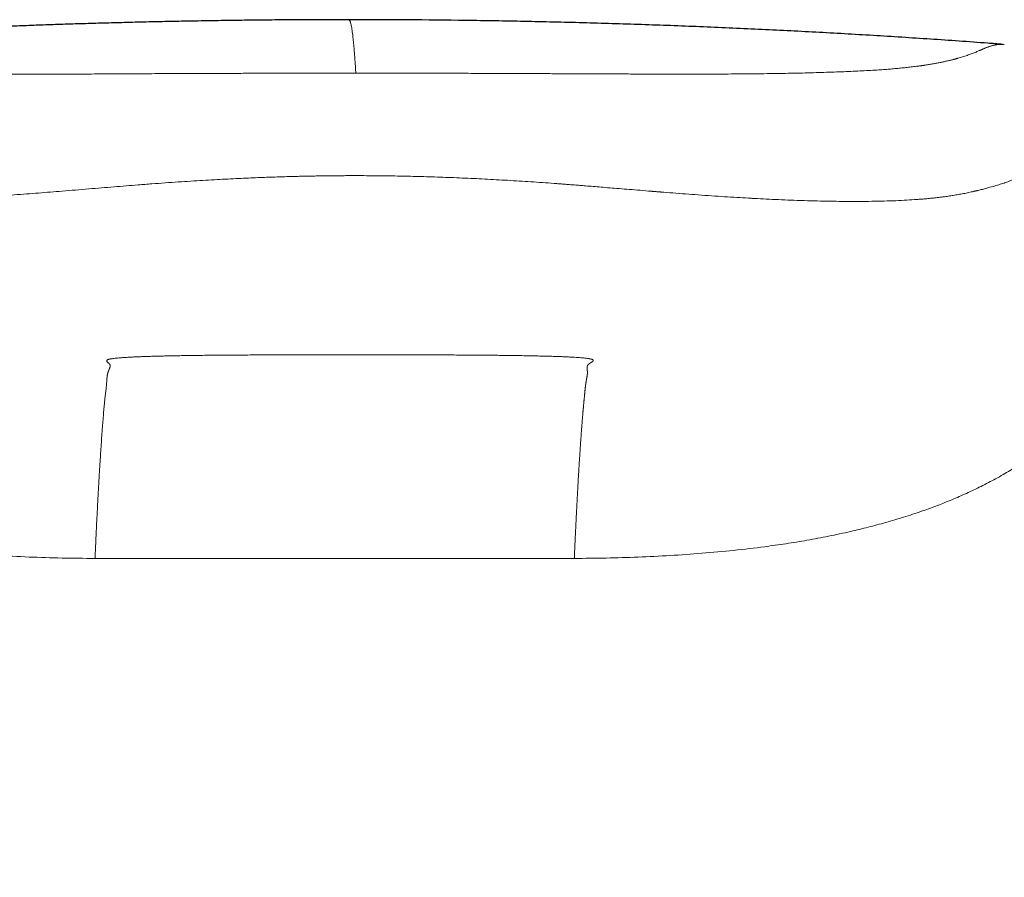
# Model space of a CAD drawing. Header units: millimetres. Extents: x 8 to 650, y 12 to 477.
# Tile 37 of 43: x 334 to 353, y 460 to 477. Entities that reach past the tile are written whole.
import ezdxf

# ---------------------------------------------------------------- set-up
doc = ezdxf.new("R2010")
doc.units = ezdxf.units.MM

msp = doc.modelspace()

# ---------------------------------------------------------------- linework, layer by layer
at = {"color": 8, "linetype": 'Continuous', "lineweight": 0}
for q in [(335.058, 466.032), (344.513, 466.032)]:
    msp.add_line((339.786, 466.032), q, dxfattribs=at)
at = {"color": 7, "linetype": 'Continuous', "lineweight": 30}
for points, knots in [([(340.064, 476.661), (339.93, 476.661), (339.628, 476.661), (339.163, 476.659), (338.672, 476.656), (338.19, 476.651), (337.721, 476.645), (337.265, 476.638), (336.821, 476.63), (336.386, 476.622), (335.959, 476.612), (335.538, 476.601), (335.125, 476.59), (334.721, 476.578), (334.328, 476.565), (333.945, 476.552), (333.571, 476.538), (333.208, 476.524), (332.855, 476.509), (332.511, 476.494), (332.178, 476.479), (331.855, 476.464), (331.542, 476.449), (331.238, 476.434), (330.953, 476.419), (330.685, 476.404), (330.433, 476.39), (330.19, 476.376), (329.955, 476.363), (329.729, 476.349), (329.532, 476.337), (329.364, 476.327), (329.222, 476.318), (329.086, 476.309), (328.957, 476.301), (328.836, 476.293), (328.722, 476.286), (328.613, 476.278), (328.508, 476.271), (328.41, 476.265), (328.321, 476.259), (328.241, 476.253), (328.173, 476.248), (328.117, 476.244), (328.069, 476.241), (328.022, 476.238), (327.975, 476.235), (327.926, 476.231), (327.878, 476.228), (327.832, 476.224), (327.787, 476.221), (327.74, 476.218), (327.689, 476.214), (327.631, 476.21), (327.563, 476.205), (327.485, 476.199), (327.396, 476.193), (327.299, 476.186), (327.203, 476.178), (327.14, 476.174), (327.112, 476.172)], [0, 0, 0, 0, 0.031001, 0.06964, 0.107514, 0.144622, 0.180966, 0.215915, 0.250127, 0.283599, 0.316333, 0.348974, 0.380846, 0.411949, 0.442282, 0.471847, 0.500643, 0.52867, 0.555928, 0.582418, 0.60814, 0.633094, 0.65728, 0.680698, 0.70335, 0.72344, 0.742887, 0.76169, 0.77985, 0.797367, 0.814243, 0.825581, 0.83661, 0.847217, 0.857229, 0.866645, 0.875466, 0.88369, 0.892048, 0.899685, 0.906601, 0.912796, 0.918269, 0.92228, 0.925869, 0.929445, 0.933079, 0.936886, 0.940899, 0.944196, 0.947621, 0.951172, 0.955079, 0.959575, 0.964658, 0.970836, 0.977706, 0.985268, 0.993522, 1, 1, 1, 1]), ([(352.962, 476.174), (352.864, 476.182), (352.39, 476.219), (351.538, 476.277), (350.408, 476.35), (349.277, 476.414), (348.138, 476.472), (346.991, 476.522), (345.837, 476.565), (344.682, 476.6), (343.527, 476.627), (342.373, 476.647), (341.218, 476.659), (340.448, 476.66), (340.064, 476.661)], [0, 0, 0, 0, 0.022856, 0.110607, 0.198353, 0.286091, 0.373821, 0.463329, 0.552823, 0.6423, 0.731759, 0.821197, 0.910611, 1, 1, 1, 1])]:
    msp.add_open_spline(points, degree=3, knots=knots, dxfattribs=at)
at = {"color": 8, "linetype": 'Continuous', "lineweight": 0}
for points, knots in [([(340.064, 476.66), (340.065, 476.66), (340.069, 476.661), (340.076, 476.655), (340.084, 476.642), (340.092, 476.623), (340.101, 476.597), (340.109, 476.565), (340.117, 476.525), (340.125, 476.478), (340.133, 476.423), (340.141, 476.36), (340.149, 476.289), (340.157, 476.211), (340.165, 476.126), (340.173, 476.035), (340.18, 475.939), (340.188, 475.835), (340.195, 475.725), (340.201, 475.645), (340.203, 475.606)], [0, 0, 0, 0, 0.032442, 0.090426, 0.148397, 0.206355, 0.264297, 0.322224, 0.380134, 0.438029, 0.495908, 0.553772, 0.611623, 0.669466, 0.727303, 0.781834, 0.836366, 0.890902, 0.945446, 1, 1, 1, 1]), ([(340.203, 475.606), (340.2, 475.606), (340.192, 475.606), (340.178, 475.606), (340.16, 475.606), (340.134, 475.606), (340.1, 475.606), (340.057, 475.606), (340.002, 475.606), (339.934, 475.606), (339.853, 475.606), (339.761, 475.606), (339.658, 475.605), (339.548, 475.605), (339.43, 475.605), (339.306, 475.605), (339.172, 475.605), (339.029, 475.605), (338.877, 475.605), (338.719, 475.604), (338.556, 475.604), (338.388, 475.604), (338.211, 475.603), (338.026, 475.603), (337.829, 475.602), (337.62, 475.601), (337.398, 475.601), (337.167, 475.6), (336.928, 475.599), (336.68, 475.598), (336.428, 475.597), (336.174, 475.596), (335.917, 475.594), (335.652, 475.593), (335.381, 475.592), (335.121, 475.59), (334.875, 475.589), (334.643, 475.589), (334.407, 475.588), (334.166, 475.587), (333.921, 475.587), (333.673, 475.587), (333.421, 475.587), (333.176, 475.588), (332.938, 475.589), (332.707, 475.59), (332.475, 475.592), (332.243, 475.594), (332.01, 475.597), (331.777, 475.601), (331.554, 475.605), (331.339, 475.61), (331.134, 475.615), (330.932, 475.621), (330.732, 475.628), (330.551, 475.634), (330.387, 475.641), (330.239, 475.648), (330.095, 475.655), (329.954, 475.663), (329.815, 475.672), (329.678, 475.681), (329.543, 475.692), (329.413, 475.703), (329.29, 475.715), (329.174, 475.727), (329.066, 475.74), (328.966, 475.753), (328.873, 475.767), (328.785, 475.78), (328.702, 475.794), (328.619, 475.808), (328.536, 475.824), (328.453, 475.841), (328.376, 475.858), (328.303, 475.875), (328.235, 475.892), (328.167, 475.91), (328.1, 475.929), (328.035, 475.948), (327.974, 475.967), (327.914, 475.986), (327.855, 476.006), (327.798, 476.027), (327.746, 476.046), (327.697, 476.064), (327.65, 476.081), (327.602, 476.099), (327.551, 476.115), (327.498, 476.13), (327.446, 476.144), (327.395, 476.155), (327.344, 476.163), (327.293, 476.17), (327.253, 476.173), (327.223, 476.174), (327.203, 476.174), (327.184, 476.175), (327.164, 476.174), (327.145, 476.174), (327.127, 476.173), (327.116, 476.172), (327.112, 476.172)], [0, 0, 0, 0, 0.000382, 0.000924, 0.001627, 0.00249, 0.003892, 0.005579, 0.007552, 0.010297, 0.013453, 0.017022, 0.021002, 0.025395, 0.029866, 0.034697, 0.039886, 0.045434, 0.05134, 0.057605, 0.06384, 0.070393, 0.077264, 0.084451, 0.091955, 0.100258, 0.108915, 0.117924, 0.127283, 0.136991, 0.147045, 0.15684, 0.166944, 0.177361, 0.188096, 0.199155, 0.208189, 0.217438, 0.22691, 0.236603, 0.246513, 0.256631, 0.26695, 0.277462, 0.287061, 0.296807, 0.306703, 0.316759, 0.326985, 0.337392, 0.347991, 0.357591, 0.367324, 0.377177, 0.387136, 0.397196, 0.405173, 0.413215, 0.421323, 0.429506, 0.437772, 0.446643, 0.455645, 0.464802, 0.474085, 0.483443, 0.49286, 0.501797, 0.510795, 0.519861, 0.529003, 0.538227, 0.5493, 0.560501, 0.571831, 0.58329, 0.594874, 0.606575, 0.620501, 0.634558, 0.648741, 0.663056, 0.680282, 0.69772, 0.71538, 0.733261, 0.751362, 0.769682, 0.792357, 0.815355, 0.838675, 0.862322, 0.886294, 0.910592, 0.935217, 0.944785, 0.9544, 0.964064, 0.973777, 0.983537, 0.993346, 1, 1, 1, 1]), ([(340.203, 475.606), (340.344, 475.606), (340.624, 475.606), (341.045, 475.605), (341.466, 475.605), (341.885, 475.604), (342.318, 475.603), (342.764, 475.602), (343.205, 475.6), (343.507, 475.599), (343.672, 475.598), (343.717, 475.598), (343.762, 475.598), (343.807, 475.598), (343.852, 475.597), (343.898, 475.597), (344.04, 475.596), (344.278, 475.595), (344.607, 475.594), (344.928, 475.592), (345.24, 475.591), (345.544, 475.59), (345.838, 475.588), (346.127, 475.588), (346.41, 475.587), (346.686, 475.587), (346.924, 475.587), (347.125, 475.587), (347.286, 475.588), (347.396, 475.588), (347.456, 475.589), (347.474, 475.589), (347.493, 475.589), (347.511, 475.589), (347.53, 475.589), (347.631, 475.59), (347.811, 475.591), (348.067, 475.593), (348.315, 475.596), (348.556, 475.6), (348.788, 475.604), (349.012, 475.609), (349.229, 475.614), (349.437, 475.621), (349.638, 475.627), (349.83, 475.635), (350.015, 475.643), (350.192, 475.651), (350.36, 475.661), (350.51, 475.67), (350.641, 475.679), (350.757, 475.688), (350.869, 475.698), (350.977, 475.708), (351.084, 475.719), (351.189, 475.731), (351.265, 475.741), (351.311, 475.747), (351.331, 475.75), (351.35, 475.752), (351.37, 475.755), (351.389, 475.758), (351.407, 475.76), (351.426, 475.763), (351.465, 475.769), (351.524, 475.778), (351.6, 475.791), (351.672, 475.805), (351.743, 475.818), (351.81, 475.833), (351.875, 475.847), (351.925, 475.859), (351.963, 475.868), (351.986, 475.874), (352.007, 475.88), (352.026, 475.885), (352.044, 475.89), (352.062, 475.895), (352.09, 475.903), (352.128, 475.914), (352.175, 475.928), (352.22, 475.943), (352.263, 475.958), (352.305, 475.972), (352.345, 475.987), (352.384, 476.002), (352.421, 476.016), (352.456, 476.031), (352.487, 476.044), (352.51, 476.054), (352.522, 476.059), (352.526, 476.061), (352.527, 476.061), (352.528, 476.062), (352.529, 476.062), (352.533, 476.064), (352.54, 476.067), (352.551, 476.072), (352.563, 476.077), (352.575, 476.082), (352.59, 476.089), (352.606, 476.095), (352.624, 476.103), (352.643, 476.11), (352.662, 476.117), (352.681, 476.125), (352.701, 476.131), (352.722, 476.138), (352.741, 476.144), (352.761, 476.149), (352.775, 476.153), (352.784, 476.155), (352.788, 476.156), (352.792, 476.157), (352.797, 476.158), (352.801, 476.159), (352.804, 476.159), (352.813, 476.161), (352.828, 476.164), (352.849, 476.167), (352.87, 476.17), (352.892, 476.172), (352.914, 476.174), (352.936, 476.174), (352.957, 476.174), (352.977, 476.174), (352.99, 476.173), (352.996, 476.172)], [0, 0, 0, 0, 0.016477, 0.032933, 0.049373, 0.065803, 0.082227, 0.100292, 0.118362, 0.134273, 0.13606, 0.137847, 0.139634, 0.141421, 0.143209, 0.144996, 0.146784, 0.160166, 0.173246, 0.186026, 0.198511, 0.210704, 0.22261, 0.234235, 0.24588, 0.25724, 0.268319, 0.275481, 0.282526, 0.28863, 0.289423, 0.290214, 0.291004, 0.291793, 0.29258, 0.293365, 0.304734, 0.315921, 0.326936, 0.337791, 0.348497, 0.359065, 0.369508, 0.379838, 0.390069, 0.400214, 0.410286, 0.4203, 0.430271, 0.440211, 0.448, 0.455888, 0.463885, 0.471999, 0.480238, 0.489458, 0.498849, 0.500715, 0.502589, 0.504469, 0.506356, 0.508251, 0.510154, 0.512063, 0.513981, 0.522419, 0.5311, 0.540028, 0.549209, 0.558645, 0.56834, 0.578298, 0.582764, 0.587281, 0.590681, 0.594044, 0.59745, 0.600899, 0.604392, 0.614222, 0.624384, 0.635035, 0.646031, 0.657373, 0.669062, 0.6811, 0.693487, 0.706225, 0.719313, 0.729859, 0.734568, 0.735064, 0.735499, 0.735934, 0.736372, 0.736811, 0.741353, 0.746057, 0.75187, 0.757912, 0.764185, 0.772946, 0.78212, 0.791707, 0.801707, 0.81212, 0.822946, 0.834186, 0.845839, 0.856436, 0.867353, 0.869848, 0.872359, 0.874886, 0.877429, 0.879989, 0.882075, 0.883645, 0.89587, 0.90842, 0.921296, 0.934498, 0.948026, 0.961879, 0.975239, 0.988889, 1, 1, 1, 1]), ([(323.384, 471.672), (323.386, 471.675), (323.39, 471.682), (323.396, 471.693), (323.403, 471.706), (323.411, 471.719), (323.419, 471.733), (323.428, 471.749), (323.438, 471.766), (323.448, 471.783), (323.459, 471.802), (323.471, 471.822), (323.483, 471.843), (323.497, 471.865), (323.511, 471.888), (323.525, 471.913), (323.54, 471.937), (323.556, 471.963), (323.573, 471.99), (323.589, 472.017), (323.607, 472.044), (323.624, 472.072), (323.642, 472.1), (323.661, 472.13), (323.68, 472.159), (323.7, 472.189), (323.72, 472.219), (323.74, 472.249), (323.76, 472.28), (323.781, 472.311), (323.804, 472.343), (323.828, 472.378), (323.853, 472.414), (323.88, 472.451), (323.906, 472.488), (323.934, 472.526), (323.962, 472.564), (323.991, 472.603), (324.022, 472.642), (324.054, 472.683), (324.087, 472.725), (324.121, 472.767), (324.156, 472.81), (324.191, 472.852), (324.227, 472.894), (324.263, 472.935), (324.298, 472.976), (324.335, 473.016), (324.372, 473.056), (324.41, 473.096), (324.449, 473.136), (324.488, 473.176), (324.528, 473.215), (324.569, 473.254), (324.61, 473.293), (324.652, 473.331), (324.694, 473.368), (324.736, 473.405), (324.78, 473.441), (324.825, 473.478), (324.87, 473.513), (324.916, 473.549), (324.963, 473.583), (325.011, 473.616), (325.058, 473.648), (325.107, 473.679), (325.156, 473.709), (325.206, 473.738), (325.257, 473.766), (325.309, 473.792), (325.363, 473.816), (325.417, 473.839), (325.473, 473.859), (325.529, 473.878), (325.571, 473.89), (325.598, 473.896), (325.609, 473.899), (325.62, 473.901), (325.631, 473.904), (325.643, 473.906), (325.654, 473.909), (325.671, 473.912), (325.695, 473.916), (325.734, 473.922), (325.78, 473.927), (325.832, 473.93), (325.883, 473.931), (325.931, 473.93), (325.98, 473.927), (326.031, 473.921), (326.086, 473.913), (326.143, 473.901), (326.201, 473.886), (326.26, 473.868), (326.319, 473.849), (326.376, 473.827), (326.432, 473.804), (326.486, 473.78), (326.542, 473.753), (326.602, 473.724), (326.668, 473.693), (326.739, 473.659), (326.813, 473.626), (326.888, 473.593), (326.961, 473.563), (327.041, 473.532), (327.126, 473.5), (327.219, 473.468), (327.321, 473.434), (327.423, 473.402), (327.527, 473.372), (327.63, 473.344), (327.74, 473.316), (327.858, 473.289), (327.976, 473.264), (328.091, 473.241), (328.202, 473.22), (328.32, 473.201), (328.444, 473.182), (328.577, 473.164), (328.719, 473.146), (328.868, 473.131), (329.022, 473.118), (329.178, 473.107), (329.338, 473.098), (329.509, 473.09), (329.694, 473.084), (329.892, 473.079), (330.092, 473.076), (330.297, 473.075), (330.504, 473.076), (330.715, 473.078), (330.926, 473.081), (331.138, 473.086), (331.349, 473.092), (331.558, 473.099), (331.765, 473.107), (331.972, 473.116), (332.197, 473.126), (332.439, 473.139), (332.699, 473.154), (332.956, 473.17), (333.211, 473.187), (333.46, 473.205), (333.704, 473.223), (333.943, 473.241), (334.177, 473.26), (334.42, 473.28), (334.671, 473.3), (334.931, 473.322), (335.184, 473.343), (335.43, 473.363), (335.671, 473.383), (335.92, 473.402), (336.177, 473.422), (336.441, 473.442), (336.697, 473.459), (336.944, 473.476), (337.182, 473.49), (337.409, 473.503), (337.626, 473.515), (337.835, 473.526), (338.033, 473.535), (338.221, 473.543), (338.398, 473.55), (338.567, 473.556), (338.728, 473.561), (338.88, 473.565), (339.022, 473.569), (339.154, 473.572), (339.275, 473.575), (339.389, 473.577), (339.496, 473.579), (339.597, 473.58), (339.693, 473.581), (339.782, 473.582), (339.864, 473.583), (339.937, 473.583), (340.001, 473.584), (340.057, 473.584), (340.105, 473.584), (340.144, 473.584), (340.174, 473.584), (340.195, 473.584), (340.208, 473.584), (340.213, 473.584)], [0, 0, 0, 0, 0.001274, 0.002705, 0.004291, 0.006034, 0.007933, 0.00995, 0.012117, 0.014435, 0.016904, 0.019572, 0.022397, 0.025377, 0.028514, 0.031806, 0.035192, 0.038729, 0.042415, 0.046253, 0.050039, 0.053961, 0.05802, 0.062214, 0.066544, 0.07101, 0.075345, 0.079801, 0.084378, 0.089076, 0.093895, 0.099416, 0.105087, 0.110909, 0.116882, 0.123005, 0.129279, 0.135703, 0.142278, 0.149441, 0.156775, 0.16428, 0.171955, 0.179802, 0.187819, 0.195534, 0.203401, 0.21142, 0.219591, 0.227914, 0.236389, 0.245016, 0.253795, 0.262726, 0.27181, 0.280879, 0.290096, 0.299459, 0.30897, 0.318804, 0.328792, 0.338932, 0.349224, 0.359669, 0.370077, 0.380632, 0.391334, 0.402184, 0.413408, 0.424787, 0.436323, 0.448014, 0.459864, 0.47187, 0.484032, 0.486373, 0.488709, 0.491038, 0.493363, 0.495681, 0.497994, 0.500301, 0.506616, 0.512888, 0.523979, 0.534932, 0.544595, 0.55415, 0.563597, 0.572937, 0.583918, 0.594747, 0.605422, 0.615942, 0.626308, 0.636531, 0.645191, 0.653765, 0.662261, 0.670685, 0.679044, 0.687345, 0.695592, 0.702032, 0.708438, 0.714811, 0.721152, 0.727462, 0.733745, 0.740004, 0.745057, 0.750096, 0.755124, 0.760145, 0.765166, 0.769115, 0.773073, 0.777044, 0.781034, 0.785031, 0.789244, 0.793401, 0.797494, 0.801519, 0.805479, 0.809384, 0.813928, 0.818414, 0.822844, 0.827218, 0.831615, 0.835951, 0.840224, 0.844432, 0.84857, 0.852568, 0.856503, 0.860378, 0.864194, 0.868985, 0.873688, 0.8783, 0.882818, 0.887239, 0.891482, 0.895626, 0.899667, 0.903603, 0.908156, 0.91257, 0.916854, 0.921014, 0.925053, 0.928978, 0.933541, 0.937949, 0.942206, 0.946311, 0.950264, 0.954, 0.957591, 0.961036, 0.964336, 0.96738, 0.97029, 0.973064, 0.975704, 0.978209, 0.980579, 0.982689, 0.984679, 0.986549, 0.988299, 0.989928, 0.991532, 0.992999, 0.994329, 0.995524, 0.996581, 0.997503, 0.998288, 0.998937, 0.999399, 0.999753, 1, 1, 1, 1]), ([(356.184, 471.672), (356.182, 471.676), (356.179, 471.685), (356.172, 471.699), (356.165, 471.715), (356.158, 471.732), (356.149, 471.751), (356.14, 471.771), (356.131, 471.792), (356.121, 471.814), (356.11, 471.837), (356.099, 471.861), (356.086, 471.888), (356.072, 471.918), (356.057, 471.949), (356.041, 471.982), (356.024, 472.017), (356.007, 472.053), (355.988, 472.09), (355.97, 472.128), (355.951, 472.165), (355.931, 472.203), (355.911, 472.241), (355.891, 472.28), (355.87, 472.32), (355.852, 472.353), (355.839, 472.378), (355.83, 472.393), (355.822, 472.408), (355.814, 472.422), (355.806, 472.436), (355.798, 472.451), (355.79, 472.465), (355.778, 472.486), (355.763, 472.512), (355.745, 472.545), (355.725, 472.579), (355.703, 472.615), (355.681, 472.653), (355.658, 472.691), (355.634, 472.73), (355.609, 472.77), (355.582, 472.812), (355.554, 472.855), (355.525, 472.898), (355.495, 472.942), (355.465, 472.986), (355.434, 473.029), (355.404, 473.07), (355.375, 473.109), (355.354, 473.138), (355.34, 473.155), (355.335, 473.161), (355.331, 473.166), (355.328, 473.171), (355.325, 473.175), (355.321, 473.179), (355.313, 473.189), (355.278, 473.233), (355.217, 473.307), (355.139, 473.396), (355.066, 473.474), (354.997, 473.542), (354.95, 473.586), (354.925, 473.608), (354.921, 473.611), (354.918, 473.614), (354.914, 473.617), (354.911, 473.62), (354.907, 473.624), (354.903, 473.627), (354.89, 473.638), (354.87, 473.655), (354.843, 473.677), (354.816, 473.699), (354.788, 473.72), (354.759, 473.74), (354.732, 473.759), (354.705, 473.776), (354.68, 473.792), (354.655, 473.807), (354.632, 473.82), (354.609, 473.832), (354.587, 473.843), (354.565, 473.853), (354.545, 473.863), (354.525, 473.871), (354.508, 473.878), (354.493, 473.883), (354.482, 473.887), (354.474, 473.89), (354.47, 473.891), (354.469, 473.892), (354.468, 473.892), (354.468, 473.892), (354.467, 473.893), (354.466, 473.893), (354.465, 473.893), (354.452, 473.897), (354.427, 473.905), (354.39, 473.913), (354.354, 473.92), (354.318, 473.926), (354.283, 473.929), (354.248, 473.93), (354.213, 473.93), (354.179, 473.929), (354.146, 473.926), (354.112, 473.921), (354.08, 473.915), (354.047, 473.908), (354.023, 473.902), (354.007, 473.897), (353.999, 473.895), (353.991, 473.892), (353.983, 473.89), (353.974, 473.887), (353.965, 473.884), (353.948, 473.878), (353.925, 473.869), (353.894, 473.857), (353.861, 473.843), (353.827, 473.827), (353.793, 473.811), (353.759, 473.793), (353.73, 473.777), (353.703, 473.763), (353.681, 473.751), (353.658, 473.737), (353.633, 473.723), (353.605, 473.708), (353.571, 473.689), (353.527, 473.666), (353.472, 473.638), (353.41, 473.607), (353.352, 473.581), (353.303, 473.559), (353.265, 473.543), (353.225, 473.527), (353.183, 473.51), (353.138, 473.492), (353.09, 473.474), (353.026, 473.451), (352.942, 473.422), (352.834, 473.388), (352.729, 473.358), (352.631, 473.331), (352.546, 473.309), (352.483, 473.294), (352.448, 473.285), (352.437, 473.283), (352.425, 473.28), (352.414, 473.278), (352.403, 473.275), (352.363, 473.266), (352.294, 473.251), (352.193, 473.23), (352.092, 473.212), (351.992, 473.195), (351.892, 473.179), (351.803, 473.167), (351.723, 473.157), (351.653, 473.149), (351.581, 473.141), (351.507, 473.133), (351.432, 473.126), (351.354, 473.12), (351.236, 473.111), (351.072, 473.1), (350.856, 473.09), (350.626, 473.082), (350.382, 473.077), (350.125, 473.075), (349.869, 473.075), (349.616, 473.078), (349.368, 473.083), (349.111, 473.089), (348.855, 473.098), (348.603, 473.108), (348.364, 473.118), (348.195, 473.127), (348.1, 473.132), (348.07, 473.133), (348.04, 473.135), (348.01, 473.137), (347.98, 473.138), (347.883, 473.144), (347.716, 473.153), (347.473, 473.169), (347.218, 473.186), (346.963, 473.204), (346.707, 473.223), (346.463, 473.242), (346.292, 473.255), (346.199, 473.263), (346.176, 473.265), (346.152, 473.267), (346.129, 473.269), (346.105, 473.27), (346.082, 473.272), (346.058, 473.274), (345.968, 473.282), (345.815, 473.294), (345.603, 473.312), (345.404, 473.328), (345.218, 473.343), (345.046, 473.357), (344.887, 473.37), (344.747, 473.382), (344.624, 473.391), (344.519, 473.4), (344.425, 473.407), (344.339, 473.414), (344.262, 473.42), (344.198, 473.425), (344.154, 473.429), (344.13, 473.43), (344.121, 473.431), (344.118, 473.431), (344.116, 473.432), (344.115, 473.432), (344.115, 473.432), (344.115, 473.432), (344.115, 473.432), (343.962, 473.443), (343.657, 473.464), (343.201, 473.492), (342.75, 473.517), (342.305, 473.538), (341.869, 473.555), (341.443, 473.568), (341.026, 473.577), (340.617, 473.583), (340.347, 473.584), (340.213, 473.584)], [0, 0, 0, 0, 0.0015986, 0.0034126, 0.0054418, 0.0076862, 0.0101458, 0.0128206, 0.0155394, 0.0184494, 0.0215505, 0.0248427, 0.0283258, 0.0324442, 0.036801, 0.041396, 0.0462292, 0.0513004, 0.0566096, 0.0621566, 0.0674502, 0.0729435, 0.0786362, 0.0845283, 0.0906194, 0.0969094, 0.0996104, 0.1020403, 0.1042176, 0.1064383, 0.1087024, 0.1110099, 0.1133606, 0.1157547, 0.1209112, 0.1262576, 0.1317936, 0.1379351, 0.1442938, 0.1508695, 0.1576624, 0.1646724, 0.1723449, 0.1802621, 0.1884244, 0.1968323, 0.2054861, 0.2143866, 0.2224232, 0.2306504, 0.2390676, 0.2406761, 0.2421054, 0.2430294, 0.2439532, 0.2448767, 0.2457999, 0.2467228, 0.2517942, 0.2750725, 0.2981597, 0.3175982, 0.3369052, 0.356087, 0.3570762, 0.3580652, 0.3590538, 0.3600421, 0.3610301, 0.3620178, 0.3630613, 0.364419, 0.3728191, 0.3801236, 0.3872433, 0.3954778, 0.4034495, 0.4111583, 0.4184138, 0.4254195, 0.4321756, 0.4386822, 0.4449403, 0.450951, 0.456715, 0.462377, 0.4677803, 0.4729256, 0.4761803, 0.4793229, 0.4819956, 0.4822534, 0.4825104, 0.4827666, 0.4830219, 0.4832763, 0.48353, 0.4837828, 0.4840347, 0.493784, 0.5033531, 0.5127435, 0.5219536, 0.5309805, 0.5396657, 0.5481697, 0.5564909, 0.5646274, 0.572578, 0.5803415, 0.5879175, 0.5953068, 0.5971354, 0.5989522, 0.6007574, 0.6025508, 0.6043325, 0.6063843, 0.6088087, 0.6153562, 0.6217286, 0.628884, 0.6358065, 0.6424969, 0.6489557, 0.6551838, 0.6591373, 0.6629928, 0.6667805, 0.6707909, 0.6748888, 0.6790747, 0.6855195, 0.6921654, 0.6990154, 0.7060735, 0.7093116, 0.7125932, 0.7159191, 0.7192899, 0.7227062, 0.7261667, 0.7296692, 0.7360085, 0.7423201, 0.7485939, 0.7527099, 0.7568042, 0.7603879, 0.7608559, 0.7613235, 0.7617908, 0.7622578, 0.7627244, 0.7631907, 0.7671485, 0.7709288, 0.7745336, 0.7779655, 0.7812267, 0.7843368, 0.786421, 0.7885091, 0.7906012, 0.7926977, 0.7947989, 0.7969052, 0.7990167, 0.8042314, 0.8095572, 0.8149963, 0.820551, 0.8262226, 0.8320118, 0.8369657, 0.8420019, 0.8471194, 0.8523161, 0.8569527, 0.8616472, 0.8658279, 0.8663789, 0.8669308, 0.8674835, 0.8680371, 0.8685916, 0.8691469, 0.8733662, 0.8777538, 0.8823124, 0.8870451, 0.8913563, 0.8958069, 0.8998404, 0.9002425, 0.9006457, 0.9010499, 0.9014552, 0.9018617, 0.9022691, 0.9026777, 0.9030873, 0.9069373, 0.910559, 0.9139506, 0.9171103, 0.9200362, 0.9227268, 0.9251804, 0.9271318, 0.9289, 0.9304842, 0.9318837, 0.9332313, 0.9343459, 0.9351337, 0.935423, 0.9355392, 0.9355881, 0.9356093, 0.9356185, 0.9356225, 0.9356243, 0.9356251, 0.9356257, 0.9433152, 0.950894, 0.9583566, 0.9656982, 0.972915, 0.979878, 0.9867146, 0.9934226, 1, 1, 1, 1]), ([(335.058, 466.032), (334.841, 466.034), (334.407, 466.038), (333.756, 466.058), (333.106, 466.09), (332.456, 466.137), (331.808, 466.199), (331.232, 466.271), (330.728, 466.346), (330.296, 466.42), (329.865, 466.504), (329.437, 466.601), (329.012, 466.709), (328.591, 466.832), (328.203, 466.961), (327.848, 467.092), (327.525, 467.224), (327.207, 467.367), (326.894, 467.523), (326.588, 467.69), (326.289, 467.87), (325.999, 468.064), (325.718, 468.27), (325.447, 468.491), (325.189, 468.726), (324.945, 468.975), (324.714, 469.237), (324.497, 469.51), (324.295, 469.794), (324.107, 470.088), (323.934, 470.391), (323.776, 470.702), (323.632, 471.02), (323.501, 471.343), (323.425, 471.563), (323.386, 471.673)], [0, 0, 0, 0, 0.046669, 0.093341, 0.140011, 0.186676, 0.233339, 0.280006, 0.311436, 0.342868, 0.374297, 0.405725, 0.437155, 0.468583, 0.50001, 0.525012, 0.550014, 0.575012, 0.600012, 0.625015, 0.650016, 0.675013, 0.700011, 0.72501, 0.750008, 0.775007, 0.800006, 0.825005, 0.850005, 0.875003, 0.899998, 0.924996, 0.95, 0.975002, 1, 1, 1, 1]), ([(344.513, 466.032), (344.724, 466.034), (345.144, 466.038), (345.774, 466.057), (346.403, 466.087), (347.031, 466.131), (347.654, 466.188), (348.205, 466.253), (348.687, 466.321), (349.107, 466.39), (349.534, 466.47), (349.878, 466.544), (350.138, 466.605), (350.311, 466.648), (350.485, 466.693), (350.66, 466.741), (350.835, 466.792), (351.011, 466.845), (351.187, 466.902), (351.399, 466.974), (351.646, 467.063), (351.929, 467.175), (352.215, 467.299), (352.503, 467.435), (352.792, 467.584), (353.065, 467.739), (353.318, 467.895), (353.545, 468.046), (353.759, 468.201), (353.929, 468.333), (354.06, 468.441), (354.156, 468.524), (354.249, 468.606), (354.338, 468.689), (354.424, 468.771), (354.538, 468.885), (354.676, 469.031), (354.834, 469.212), (354.982, 469.395), (355.121, 469.578), (355.25, 469.762), (355.371, 469.945), (355.504, 470.16), (355.647, 470.413), (355.797, 470.709), (355.938, 471.018), (356.069, 471.34), (356.146, 471.56), (356.184, 471.672)], [0, 0, 0, 0, 0.045237, 0.090427, 0.135554, 0.180608, 0.225581, 0.270053, 0.299884, 0.330368, 0.361512, 0.393325, 0.406008, 0.418792, 0.431677, 0.44466, 0.457742, 0.470922, 0.484199, 0.497574, 0.518906, 0.54073, 0.563054, 0.58589, 0.609232, 0.633067, 0.653336, 0.672919, 0.691818, 0.710034, 0.719306, 0.728394, 0.737298, 0.746019, 0.754559, 0.762919, 0.780531, 0.797766, 0.814626, 0.831111, 0.847218, 0.862946, 0.878289, 0.901577, 0.925403, 0.949755, 0.97462, 1, 1, 1, 1]), ([(335.058, 466.032), (335.059, 466.04), (335.059, 466.057), (335.06, 466.083), (335.062, 466.11), (335.063, 466.139), (335.064, 466.169), (335.066, 466.2), (335.067, 466.232), (335.068, 466.264), (335.07, 466.297), (335.072, 466.332), (335.073, 466.369), (335.075, 466.409), (335.077, 466.451), (335.079, 466.495), (335.081, 466.54), (335.083, 466.586), (335.086, 466.633), (335.088, 466.682), (335.09, 466.73), (335.093, 466.777), (335.095, 466.824), (335.097, 466.871), (335.1, 466.919), (335.102, 466.968), (335.105, 467.021), (335.108, 467.077), (335.111, 467.138), (335.115, 467.199), (335.118, 467.259), (335.121, 467.318), (335.124, 467.375), (335.127, 467.433), (335.131, 467.491), (335.134, 467.549), (335.137, 467.609), (335.141, 467.668), (335.144, 467.724), (335.147, 467.766), (335.148, 467.79), (335.149, 467.798), (335.149, 467.8), (335.149, 467.802), (335.149, 467.803), (335.149, 467.805), (335.15, 467.821), (335.152, 467.861), (335.158, 467.946), (335.165, 468.053), (335.172, 468.172), (335.181, 468.306), (335.192, 468.457), (335.204, 468.621), (335.216, 468.776), (335.228, 468.923), (335.238, 469.028), (335.244, 469.098), (335.248, 469.136), (335.252, 469.174), (335.256, 469.211), (335.26, 469.247), (335.264, 469.282), (335.269, 469.316), (335.273, 469.349), (335.276, 469.382), (335.28, 469.416), (335.283, 469.449), (335.286, 469.482), (335.289, 469.514), (335.29, 469.537), (335.292, 469.553), (335.292, 469.561), (335.293, 469.568), (335.293, 469.576), (335.294, 469.584), (335.294, 469.592), (335.295, 469.601), (335.296, 469.612), (335.297, 469.623), (335.298, 469.633), (335.3, 469.643), (335.301, 469.653), (335.303, 469.662), (335.305, 469.67), (335.307, 469.679), (335.309, 469.687), (335.311, 469.696), (335.314, 469.704), (335.317, 469.714), (335.321, 469.723), (335.325, 469.733), (335.328, 469.741), (335.331, 469.748), (335.333, 469.753), (335.335, 469.758), (335.337, 469.763), (335.339, 469.768), (335.341, 469.772), (335.343, 469.777), (335.345, 469.783), (335.348, 469.79), (335.35, 469.796), (335.352, 469.801), (335.353, 469.806), (335.354, 469.809), (335.355, 469.812), (335.355, 469.813), (335.355, 469.814), (335.355, 469.814), (335.355, 469.814), (335.355, 469.815), (335.356, 469.818), (335.356, 469.824), (335.356, 469.833), (335.355, 469.842), (335.353, 469.85), (335.349, 469.858), (335.345, 469.866), (335.339, 469.873), (335.331, 469.881), (335.323, 469.889), (335.313, 469.898), (335.301, 469.907), (335.295, 469.914), (335.292, 469.918), (335.292, 469.919), (335.291, 469.92), (335.29, 469.921), (335.29, 469.923), (335.289, 469.924), (335.288, 469.927), (335.287, 469.932), (335.29, 469.939), (335.296, 469.945), (335.306, 469.951), (335.318, 469.956), (335.329, 469.96), (335.337, 469.962), (335.341, 469.963), (335.345, 469.964), (335.349, 469.965), (335.353, 469.966), (335.357, 469.967), (335.369, 469.969), (335.392, 469.973), (335.43, 469.978), (335.474, 469.983), (335.518, 469.988), (335.56, 469.991), (335.598, 469.994), (335.638, 469.997), (335.68, 469.999), (335.733, 470.002), (335.796, 470.006), (335.872, 470.009), (335.953, 470.012), (336.039, 470.015), (336.13, 470.018), (336.225, 470.021), (336.325, 470.024), (336.436, 470.026), (336.559, 470.029), (336.695, 470.031), (336.836, 470.034), (336.984, 470.036), (337.137, 470.038), (337.296, 470.04), (337.46, 470.041), (337.629, 470.043), (337.803, 470.044), (337.981, 470.045), (338.164, 470.046), (338.351, 470.047), (338.542, 470.048), (338.728, 470.049), (338.908, 470.049), (339.081, 470.05), (339.254, 470.05), (339.428, 470.05), (339.603, 470.051), (339.753, 470.051), (339.86, 470.051), (339.909, 470.051), (339.927, 470.051), (339.933, 470.051), (339.939, 470.051), (339.945, 470.051), (339.95, 470.051), (339.972, 470.051), (340.006, 470.051), (340.05, 470.051), (340.082, 470.051), (340.105, 470.051), (340.119, 470.051), (340.127, 470.051), (340.131, 470.051), (340.132, 470.051), (340.133, 470.051), (340.133, 470.051), (340.133, 470.051)], [0, 0, 0, 0, 0.003061, 0.006308, 0.009742, 0.013362, 0.017168, 0.021161, 0.025096, 0.029197, 0.033463, 0.037896, 0.042493, 0.04782, 0.053354, 0.059093, 0.065039, 0.071191, 0.07755, 0.084115, 0.090886, 0.097115, 0.103508, 0.110067, 0.11679, 0.123678, 0.130731, 0.139256, 0.148009, 0.156991, 0.166203, 0.174621, 0.183222, 0.192005, 0.200971, 0.21012, 0.219451, 0.228965, 0.238662, 0.246419, 0.249868, 0.2502, 0.250494, 0.250787, 0.25108, 0.251373, 0.251666, 0.258806, 0.271554, 0.294319, 0.314645, 0.334972, 0.367968, 0.400965, 0.433962, 0.466959, 0.499956, 0.509755, 0.519554, 0.529353, 0.539152, 0.548952, 0.558751, 0.568197, 0.577589, 0.58764, 0.597906, 0.608389, 0.619089, 0.629677, 0.639943, 0.642702, 0.645462, 0.648221, 0.65098, 0.65374, 0.656546, 0.659684, 0.663877, 0.667927, 0.671836, 0.675603, 0.679301, 0.682851, 0.686254, 0.689447, 0.692741, 0.696235, 0.699929, 0.703742, 0.707746, 0.711942, 0.716329, 0.718361, 0.720683, 0.722984, 0.725209, 0.727358, 0.72943, 0.731426, 0.734735, 0.737811, 0.740652, 0.743259, 0.74536, 0.74728, 0.74882, 0.749011, 0.7492, 0.749386, 0.74957, 0.749752, 0.749931, 0.754609, 0.759188, 0.763668, 0.768049, 0.772332, 0.776517, 0.780603, 0.784838, 0.789939, 0.795148, 0.800411, 0.80721, 0.807962, 0.808712, 0.809459, 0.810204, 0.810947, 0.811687, 0.812426, 0.817373, 0.822131, 0.826701, 0.831086, 0.834791, 0.838355, 0.839136, 0.83991, 0.840677, 0.841437, 0.84219, 0.842936, 0.843675, 0.848126, 0.852543, 0.856931, 0.861297, 0.864031, 0.86676, 0.869485, 0.872206, 0.874926, 0.878934, 0.882906, 0.886845, 0.890756, 0.894645, 0.898515, 0.902372, 0.90622, 0.910751, 0.915244, 0.91971, 0.924156, 0.928593, 0.933029, 0.937474, 0.941912, 0.946345, 0.950782, 0.955232, 0.959701, 0.964199, 0.968733, 0.97267, 0.976583, 0.980478, 0.98436, 0.988261, 0.992179, 0.994362, 0.995328, 0.995454, 0.995581, 0.995708, 0.995835, 0.995961, 0.996088, 0.997262, 0.998226, 0.998982, 0.999411, 0.999724, 0.999919, 0.999973, 0.99999, 0.999996, 1, 1, 1, 1]), ([(340.133, 470.051), (340.201, 470.051), (340.335, 470.051), (340.537, 470.051), (340.738, 470.051), (340.938, 470.05), (341.137, 470.05), (341.335, 470.049), (341.532, 470.049), (341.725, 470.048), (341.915, 470.047), (342.1, 470.046), (342.281, 470.045), (342.457, 470.044), (342.629, 470.043), (342.789, 470.041), (342.937, 470.04), (343.074, 470.038), (343.206, 470.037), (343.334, 470.035), (343.458, 470.033), (343.577, 470.031), (343.692, 470.029), (343.8, 470.026), (343.904, 470.024), (344.001, 470.021), (344.094, 470.019), (344.182, 470.016), (344.265, 470.013), (344.343, 470.009), (344.416, 470.006), (344.487, 470.002), (344.553, 469.998), (344.615, 469.994), (344.67, 469.989), (344.717, 469.985), (344.756, 469.98), (344.78, 469.977), (344.794, 469.975), (344.801, 469.974), (344.807, 469.973), (344.813, 469.972), (344.818, 469.97), (344.824, 469.969), (344.835, 469.967), (344.851, 469.963), (344.867, 469.957), (344.878, 469.951), (344.884, 469.946), (344.886, 469.942), (344.887, 469.939), (344.887, 469.936), (344.886, 469.934), (344.885, 469.931), (344.883, 469.928), (344.881, 469.925), (344.878, 469.922), (344.874, 469.918), (344.869, 469.914), (344.864, 469.91), (344.859, 469.907), (344.856, 469.905), (344.852, 469.902), (344.848, 469.9), (344.836, 469.892), (344.823, 469.884), (344.81, 469.875), (344.805, 469.872), (344.802, 469.869), (344.798, 469.866), (344.795, 469.863), (344.792, 469.86), (344.789, 469.857), (344.785, 469.852), (344.78, 469.846), (344.776, 469.839), (344.772, 469.831), (344.769, 469.823), (344.768, 469.818), (344.767, 469.815), (344.767, 469.814), (344.767, 469.813), (344.767, 469.813), (344.767, 469.812), (344.767, 469.81), (344.766, 469.807), (344.766, 469.803), (344.766, 469.797), (344.766, 469.791), (344.766, 469.785), (344.766, 469.778), (344.766, 469.771), (344.767, 469.763), (344.768, 469.755), (344.769, 469.747), (344.77, 469.739), (344.77, 469.732), (344.771, 469.723), (344.771, 469.714), (344.772, 469.704), (344.772, 469.694), (344.772, 469.685), (344.771, 469.677), (344.77, 469.669), (344.77, 469.661), (344.769, 469.653), (344.768, 469.644), (344.766, 469.635), (344.765, 469.627), (344.764, 469.62), (344.763, 469.614), (344.762, 469.608), (344.761, 469.601), (344.759, 469.595), (344.758, 469.589), (344.757, 469.583), (344.754, 469.565), (344.75, 469.543), (344.746, 469.519), (344.744, 469.509), (344.743, 469.505), (344.743, 469.504), (344.743, 469.503), (344.743, 469.502), (344.742, 469.501), (344.742, 469.499), (344.741, 469.495), (344.741, 469.49), (344.74, 469.484), (344.739, 469.477), (344.738, 469.469), (344.737, 469.461), (344.736, 469.452), (344.734, 469.442), (344.733, 469.431), (344.732, 469.419), (344.73, 469.407), (344.729, 469.393), (344.727, 469.38), (344.726, 469.365), (344.724, 469.35), (344.723, 469.334), (344.722, 469.32), (344.72, 469.308), (344.72, 469.3), (344.719, 469.296), (344.719, 469.294), (344.719, 469.293), (344.719, 469.292), (344.719, 469.291), (344.719, 469.29), (344.718, 469.284), (344.717, 469.274), (344.716, 469.26), (344.715, 469.246), (344.713, 469.232), (344.712, 469.218), (344.71, 469.203), (344.709, 469.188), (344.707, 469.172), (344.706, 469.155), (344.704, 469.138), (344.702, 469.121), (344.701, 469.104), (344.699, 469.087), (344.698, 469.074), (344.697, 469.066), (344.697, 469.064), (344.697, 469.063), (344.697, 469.062), (344.697, 469.061), (344.697, 469.06), (344.697, 469.06), (344.696, 469.058), (344.696, 469.055), (344.696, 469.05), (344.695, 469.045), (344.695, 469.039), (344.694, 469.032), (344.693, 469.024), (344.692, 469.014), (344.692, 469.004), (344.69, 468.992), (344.689, 468.98), (344.688, 468.966), (344.687, 468.952), (344.685, 468.936), (344.684, 468.92), (344.683, 468.902), (344.681, 468.883), (344.679, 468.863), (344.677, 468.841), (344.675, 468.818), (344.674, 468.794), (344.671, 468.769), (344.669, 468.743), (344.667, 468.716), (344.665, 468.688), (344.663, 468.659), (344.66, 468.629), (344.658, 468.597), (344.655, 468.564), (344.653, 468.53), (344.65, 468.497), (344.648, 468.462), (344.645, 468.427), (344.643, 468.39), (344.64, 468.352), (344.637, 468.313), (344.634, 468.272), (344.632, 468.23), (344.629, 468.186), (344.626, 468.141), (344.623, 468.094), (344.62, 468.048), (344.617, 468.002), (344.614, 467.957), (344.611, 467.921), (344.61, 467.893), (344.609, 467.874), (344.607, 467.855), (344.606, 467.836), (344.605, 467.816), (344.603, 467.782), (344.6, 467.733), (344.596, 467.669), (344.592, 467.605), (344.589, 467.543), (344.585, 467.48), (344.582, 467.419), (344.578, 467.36), (344.575, 467.304), (344.572, 467.25), (344.569, 467.196), (344.567, 467.144), (344.564, 467.092), (344.561, 467.042), (344.559, 466.992), (344.556, 466.943), (344.554, 466.895), (344.551, 466.848), (344.549, 466.803), (344.547, 466.759), (344.545, 466.717), (344.543, 466.677), (344.541, 466.638), (344.539, 466.6), (344.537, 466.563), (344.535, 466.526), (344.534, 466.49), (344.532, 466.456), (344.53, 466.422), (344.529, 466.39), (344.528, 466.359), (344.526, 466.329), (344.525, 466.299), (344.523, 466.269), (344.522, 466.241), (344.521, 466.215), (344.52, 466.191), (344.519, 466.169), (344.518, 466.149), (344.517, 466.13), (344.516, 466.113), (344.516, 466.097), (344.515, 466.083), (344.515, 466.071), (344.514, 466.06), (344.514, 466.051), (344.514, 466.043), (344.513, 466.037), (344.513, 466.033), (344.513, 466.032)], [0, 0, 0, 0, 0.004475, 0.00894, 0.013403, 0.017873, 0.022358, 0.026866, 0.031406, 0.035931, 0.040422, 0.044886, 0.049331, 0.053765, 0.058197, 0.062636, 0.066487, 0.070332, 0.074177, 0.078027, 0.081889, 0.085768, 0.089671, 0.093604, 0.09743, 0.101265, 0.105114, 0.108982, 0.112873, 0.116793, 0.120744, 0.124732, 0.129049, 0.133372, 0.137707, 0.14206, 0.145909, 0.149779, 0.150651, 0.151524, 0.152399, 0.153275, 0.154153, 0.155032, 0.155912, 0.16006, 0.164411, 0.168969, 0.173735, 0.175666, 0.177629, 0.179625, 0.181655, 0.183717, 0.185813, 0.187714, 0.189306, 0.191842, 0.194568, 0.197483, 0.198924, 0.200406, 0.201931, 0.2034, 0.204721, 0.216522, 0.2184, 0.219993, 0.221575, 0.223196, 0.224858, 0.22656, 0.228303, 0.230085, 0.233951, 0.237993, 0.242212, 0.245893, 0.249699, 0.250162, 0.250488, 0.250818, 0.251153, 0.251493, 0.251838, 0.253529, 0.255988, 0.258644, 0.261498, 0.26446, 0.267609, 0.270944, 0.274466, 0.278174, 0.281904, 0.285284, 0.288563, 0.291744, 0.296114, 0.30028, 0.304244, 0.308003, 0.31156, 0.314426, 0.317421, 0.320565, 0.323856, 0.327295, 0.330881, 0.333064, 0.335298, 0.337583, 0.33992, 0.342308, 0.344571, 0.346624, 0.348676, 0.363574, 0.370128, 0.373012, 0.37339, 0.373768, 0.374145, 0.374523, 0.374901, 0.375093, 0.37663, 0.378399, 0.380399, 0.382631, 0.385094, 0.387789, 0.390715, 0.393872, 0.397261, 0.400881, 0.404733, 0.408816, 0.412878, 0.417146, 0.421619, 0.426298, 0.431183, 0.434002, 0.436886, 0.437519, 0.437829, 0.438141, 0.438454, 0.438768, 0.439083, 0.4394, 0.443474, 0.447288, 0.45127, 0.454967, 0.458796, 0.462759, 0.466855, 0.471085, 0.475448, 0.479944, 0.484573, 0.488757, 0.493045, 0.496903, 0.498626, 0.49882, 0.499015, 0.499209, 0.499404, 0.499599, 0.499795, 0.49999, 0.500952, 0.502094, 0.503417, 0.504921, 0.506606, 0.508471, 0.510794, 0.513347, 0.516131, 0.519145, 0.52239, 0.5258, 0.529433, 0.533288, 0.537366, 0.541755, 0.546376, 0.551229, 0.556313, 0.561628, 0.567174, 0.572952, 0.578657, 0.584571, 0.590694, 0.597026, 0.603567, 0.610317, 0.617276, 0.623838, 0.630576, 0.63749, 0.644579, 0.651844, 0.659284, 0.6669, 0.674691, 0.682658, 0.690801, 0.699119, 0.707613, 0.715232, 0.722988, 0.73088, 0.734017, 0.737175, 0.740355, 0.743555, 0.746777, 0.750019, 0.760598, 0.770949, 0.781072, 0.790967, 0.800633, 0.810072, 0.819282, 0.827524, 0.835574, 0.843433, 0.851099, 0.858575, 0.865858, 0.872949, 0.879849, 0.886557, 0.893074, 0.899398, 0.905531, 0.911138, 0.916574, 0.92184, 0.926935, 0.93186, 0.936768, 0.941495, 0.94604, 0.950403, 0.954584, 0.958583, 0.9624, 0.966389, 0.970157, 0.973706, 0.977034, 0.980142, 0.982883, 0.985426, 0.987772, 0.98992, 0.991871, 0.993624, 0.99518, 0.996539, 0.9977, 0.998664, 0.999431, 1, 1, 1, 1]), ([(320.726, 466.896), (320.695, 466.788), (320.632, 466.571), (320.539, 466.246), (320.448, 465.923), (320.359, 465.601), (320.272, 465.28), (320.187, 464.96), (320.101, 464.631), (320.016, 464.294), (319.93, 463.947), (319.848, 463.603), (319.769, 463.261), (319.692, 462.915), (319.617, 462.564), (319.545, 462.209), (319.478, 461.857), (319.416, 461.509), (319.359, 461.163), (319.308, 460.827), (319.263, 460.501), (319.225, 460.185), (319.191, 459.872), (319.164, 459.562), (319.142, 459.249), (319.126, 458.935), (319.116, 458.618), (319.114, 458.305), (319.12, 457.996), (319.133, 457.692), (319.153, 457.399), (319.181, 457.115), (319.216, 456.842), (319.258, 456.572), (319.308, 456.307), (319.365, 456.055), (319.427, 455.815), (319.493, 455.587), (319.567, 455.363), (319.648, 455.143), (319.736, 454.928), (319.831, 454.717), (319.937, 454.503), (320.055, 454.288), (320.184, 454.072), (320.323, 453.862), (320.469, 453.658), (320.62, 453.466), (320.774, 453.285), (320.93, 453.115), (321.092, 452.951), (321.262, 452.793), (321.439, 452.64), (321.623, 452.492), (321.808, 452.355), (321.994, 452.226), (322.181, 452.107), (322.372, 451.991), (322.569, 451.881), (322.771, 451.775), (322.984, 451.67), (323.208, 451.567), (323.445, 451.466), (323.686, 451.371), (323.933, 451.28), (324.185, 451.194), (324.441, 451.113), (324.711, 451.034), (324.995, 450.957), (325.292, 450.883), (325.595, 450.815), (325.903, 450.751), (326.221, 450.691), (326.551, 450.634), (326.891, 450.582), (327.236, 450.533), (327.586, 450.489), (327.939, 450.448), (328.289, 450.412), (328.635, 450.38), (328.978, 450.351), (329.324, 450.324), (329.672, 450.3), (330.03, 450.278), (330.397, 450.257), (330.775, 450.237), (331.154, 450.22), (331.536, 450.204), (331.92, 450.19), (332.329, 450.177), (332.763, 450.165), (333.222, 450.155), (333.684, 450.145), (333.993, 450.14), (334.147, 450.138)], [0, 0, 0, 0, 0.01, 0.02, 0.03, 0.039999, 0.049997, 0.059996, 0.069995, 0.080996, 0.091997, 0.102999, 0.114001, 0.125004, 0.136672, 0.14834, 0.160008, 0.171676, 0.183343, 0.195009, 0.206008, 0.217007, 0.228005, 0.239003, 0.250001, 0.261666, 0.273331, 0.284998, 0.296664, 0.308331, 0.319998, 0.330999, 0.342, 0.353002, 0.364003, 0.375003, 0.385002, 0.395001, 0.404999, 0.414998, 0.424997, 0.434996, 0.444996, 0.455997, 0.466997, 0.477999, 0.489, 0.500003, 0.510004, 0.520005, 0.530005, 0.540004, 0.550001, 0.559998, 0.569994, 0.579158, 0.588323, 0.59749, 0.606657, 0.615825, 0.624994, 0.634996, 0.644998, 0.654998, 0.664998, 0.674999, 0.684999, 0.694999, 0.705999, 0.716998, 0.727997, 0.738996, 0.749995, 0.761663, 0.773331, 0.784999, 0.796667, 0.808334, 0.82, 0.831001, 0.842001, 0.853, 0.863999, 0.874997, 0.88666, 0.898324, 0.909988, 0.921653, 0.93332, 0.944987, 0.958739, 0.972493, 0.986246, 1, 1, 1, 1]), ([(358.503, 466.404), (358.508, 466.388), (358.539, 466.28), (358.596, 466.08), (358.674, 465.803), (358.752, 465.525), (358.83, 465.243), (358.906, 464.962), (358.981, 464.678), (359.055, 464.393), (359.129, 464.105), (359.2, 463.818), (359.269, 463.533), (359.336, 463.249), (359.407, 462.943), (359.479, 462.614), (359.553, 462.264), (359.623, 461.917), (359.688, 461.572), (359.749, 461.23), (359.803, 460.896), (359.852, 460.571), (359.895, 460.254), (359.933, 459.94), (359.965, 459.627), (359.991, 459.327), (360.011, 459.039), (360.025, 458.763), (360.034, 458.489), (360.037, 458.218), (360.034, 457.949), (360.026, 457.684), (360.011, 457.414), (359.988, 457.14), (359.957, 456.861), (359.919, 456.587), (359.872, 456.318), (359.819, 456.061), (359.76, 455.816), (359.695, 455.584), (359.624, 455.356), (359.547, 455.133), (359.461, 454.915), (359.369, 454.701), (359.272, 454.496), (359.17, 454.302), (359.066, 454.118), (358.955, 453.939), (358.839, 453.765), (358.717, 453.595), (358.601, 453.446), (358.493, 453.316), (358.393, 453.203), (358.289, 453.09), (358.181, 452.979), (358.07, 452.87), (357.951, 452.759), (357.824, 452.647), (357.687, 452.534), (357.55, 452.426), (357.39, 452.307), (357.205, 452.179), (356.991, 452.042), (356.768, 451.91), (356.536, 451.784), (356.303, 451.667), (356.072, 451.56), (355.842, 451.46), (355.605, 451.365), (355.406, 451.291), (355.249, 451.236), (355.135, 451.197), (355.02, 451.16), (354.904, 451.123), (354.789, 451.088), (354.678, 451.055), (354.523, 451.011), (354.318, 450.955), (354.057, 450.89), (353.819, 450.835), (353.607, 450.79), (353.468, 450.761), (353.373, 450.743), (353.324, 450.733), (353.274, 450.724), (353.225, 450.714), (353.175, 450.705), (353.055, 450.683), (352.862, 450.649), (352.594, 450.606), (352.317, 450.565), (352.033, 450.526), (351.741, 450.488), (351.441, 450.453), (351.131, 450.42), (350.809, 450.389), (350.476, 450.359), (350.174, 450.334), (349.906, 450.314), (349.682, 450.299), (349.525, 450.289), (349.436, 450.283), (349.409, 450.282), (349.381, 450.28), (349.353, 450.278), (349.326, 450.277), (349.213, 450.27), (349.014, 450.258), (348.723, 450.243), (348.426, 450.229), (348.121, 450.216), (347.809, 450.203), (347.49, 450.192), (347.152, 450.181), (346.794, 450.17), (346.417, 450.161), (346.031, 450.152), (345.636, 450.144), (345.369, 450.14), (345.235, 450.138)], [0, 0, 0, 0, 0.001528, 0.010124, 0.018822, 0.027626, 0.036539, 0.045567, 0.054452, 0.063717, 0.072977, 0.082237, 0.091501, 0.100773, 0.110056, 0.121713, 0.133374, 0.145048, 0.15674, 0.168458, 0.180209, 0.191325, 0.202482, 0.213686, 0.224943, 0.236258, 0.24651, 0.256785, 0.267087, 0.277421, 0.28779, 0.2982, 0.308548, 0.319897, 0.331247, 0.342606, 0.353977, 0.365367, 0.375717, 0.386043, 0.396349, 0.406637, 0.416913, 0.427181, 0.437531, 0.447013, 0.456462, 0.465882, 0.475277, 0.484648, 0.493999, 0.500654, 0.507397, 0.514231, 0.521155, 0.52812, 0.534877, 0.542733, 0.550473, 0.558097, 0.565548, 0.576253, 0.587041, 0.597916, 0.608883, 0.619944, 0.629882, 0.639901, 0.650005, 0.660196, 0.664801, 0.669423, 0.674065, 0.678725, 0.683404, 0.687692, 0.691832, 0.701593, 0.711496, 0.721543, 0.728254, 0.73503, 0.736815, 0.738604, 0.740398, 0.742197, 0.744, 0.745807, 0.755123, 0.764604, 0.774252, 0.784066, 0.79405, 0.804203, 0.814527, 0.825305, 0.836265, 0.847407, 0.854862, 0.862397, 0.869094, 0.869976, 0.870859, 0.871743, 0.872627, 0.873513, 0.8744, 0.883396, 0.892572, 0.901931, 0.911473, 0.921197, 0.931105, 0.941196, 0.952509, 0.964045, 0.975806, 0.98779, 1, 1, 1, 1])]:
    msp.add_open_spline(points, degree=3, knots=knots, dxfattribs=at)

doc.saveas('drawing.dxf')
